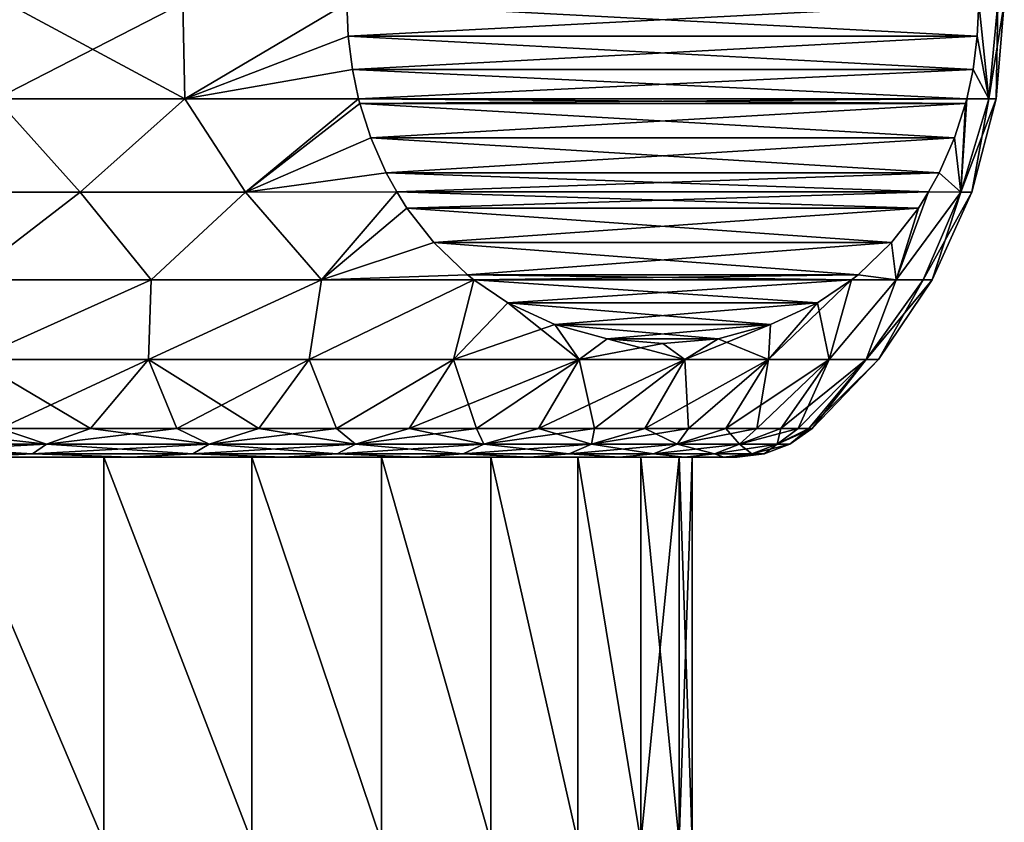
# Model space of a CAD drawing. Header units: metres. Extents: x -147 to 182, y -23 to 81.
# Tile 33 of 212: x -69.17 to -60.5, y 28.28 to 35.35. Entities that reach past the tile are written whole.
import ezdxf

# ---------------------------------------------------------------- set-up
doc = ezdxf.new("R2010")
doc.units = ezdxf.units.M
doc.layers.add('solid_ORA153_SW0001', color=7, linetype='CONTINUOUS')

msp = doc.modelspace()

# ---------------------------------------------------------------- linework, layer by layer
at = {"layer": 'solid_ORA153_SW0001'}
for points in [[(-69.380753, 34.655998, 14.2487), (-67.719887, 34.655998, 13.289802), (-69.28894, 35.5, 14.282878)], [(-69.380753, 34.655998, -14.2487), (-69.28894, 35.5, -14.282878), (-67.736198, 35.5, -13.3864)], [(-67.719887, 34.655998, -13.289802), (-69.380753, 34.655998, -14.2487), (-67.736198, 35.5, -13.3864)], [(-67.719887, 34.655998, 13.289802), (-67.736198, 35.5, 13.3864), (-69.28894, 35.5, 14.282878)], [(-67.719887, 34.655998, 13.289802), (-66.293503, 35.5, 12.321825), (-67.736198, 35.5, 13.3864)], [(-67.719887, 34.655998, -13.289802), (-67.736198, 35.5, -13.3864), (-66.293503, 35.5, -12.321825)], [(-67.719887, 34.655998, 13.289802), (-66.28125, 35.20842, 12.300608), (-66.293503, 35.5, 12.321825)], [(-66.28125, 35.20842, -12.300608), (-67.719887, 34.655998, -13.289802), (-66.293503, 35.5, -12.321825)], [(-60.725739, 35.5, 2.678175), (-66.293503, 35.5, 12.321825), (-66.28125, 35.20842, 12.300608)], [(-66.293503, 35.5, -12.321825), (-60.725739, 35.5, -2.678175), (-60.737988, 35.20842, -2.699392)], [(-66.28125, 35.20842, -12.300608), (-66.293503, 35.5, -12.321825), (-60.737988, 35.20842, -2.699392)], [(-60.737988, 35.208416, 2.699393), (-60.725739, 35.5, 2.678175), (-66.28125, 35.20842, 12.300608)], [(-60.737988, 35.20842, -2.699392), (-60.725739, 35.5, -2.678175), (-60.636726, 34.655998, -1.437261)], [(-60.737988, 35.208416, 2.699393), (-60.636726, 34.655998, 1.437261), (-60.725739, 35.5, 2.678175)], [(-60.725739, 35.5, -2.678175), (-60.556534, 35.5, -1.343836), (-60.636726, 34.655998, -1.437261)], [(-60.636726, 34.655998, 1.437261), (-60.556534, 35.5, 1.343836), (-60.725739, 35.5, 2.678175)], [(-60.5, 35.5), (-60.571747, 34.655998), (-60.636726, 34.655998, -1.437261)], [(-60.636726, 34.655998, 1.437261), (-60.571747, 34.655998), (-60.556534, 35.5, 1.343836)], [(-60.556534, 35.5, -1.343836), (-60.5, 35.5), (-60.636726, 34.655998, -1.437261)], [(-60.556534, 35.5, 1.343836), (-60.571747, 34.655998), (-60.5, 35.5)], [(-66.28125, 35.20842, -12.300608), (-66.243744, 34.91486, -12.235643), (-67.719887, 34.655998, -13.289802)], [(-67.719887, 34.655998, 13.289802), (-66.243744, 34.914856, 12.235642), (-66.28125, 35.20842, 12.300608)], [(-66.28125, 35.20842, -12.300608), (-60.737988, 35.20842, -2.699392), (-60.775494, 34.91486, -2.764357)], [(-66.28125, 35.20842, -12.300608), (-60.775494, 34.91486, -2.764357), (-66.243744, 34.91486, -12.235643)], [(-60.737988, 35.208416, 2.699393), (-66.28125, 35.20842, 12.300608), (-66.243744, 34.914856, 12.235642)], [(-60.737988, 35.208416, 2.699393), (-66.243744, 34.914856, 12.235642), (-60.775494, 34.914856, 2.764358)], [(-60.775494, 34.91486, -2.764357), (-60.737988, 35.20842, -2.699392), (-60.636726, 34.655998, -1.437261)], [(-60.737988, 35.208416, 2.699393), (-60.775494, 34.914856, 2.764358), (-60.636726, 34.655998, 1.437261)], [(-66.243744, 34.91486, -12.235643), (-66.188782, 34.656414, -12.14045), (-67.719887, 34.655998, -13.289802)], [(-67.719887, 34.655998, 13.289802), (-66.188782, 34.656414, 12.14045), (-66.243744, 34.914856, 12.235642)], [(-66.243744, 34.91486, -12.235643), (-60.775494, 34.91486, -2.764357), (-60.830452, 34.656414, -2.85955)], [(-66.243744, 34.91486, -12.235643), (-60.830452, 34.656414, -2.85955), (-66.188782, 34.656414, -12.14045)], [(-60.775494, 34.914856, 2.764358), (-66.243744, 34.914856, 12.235642), (-66.188782, 34.656414, 12.14045)], [(-60.775494, 34.914856, 2.764358), (-66.188782, 34.656414, 12.14045), (-60.830452, 34.656414, 2.85955)], [(-60.775494, 34.91486, -2.764357), (-60.636726, 34.655998, -1.437261), (-60.830452, 34.656414, -2.85955)], [(-60.775494, 34.914856, 2.764358), (-60.830452, 34.656414, 2.85955), (-60.636726, 34.655998, 1.437261)], [(-68.642609, 33.835419, -13.609401), (-70.195503, 33.835419, -14.394712), (-69.380753, 34.655998, -14.2487)], [(-70.195503, 33.835419, 14.394712), (-68.642609, 33.835419, 13.609401), (-69.380753, 34.655998, 14.2487)], [(-68.642609, 33.835419, -13.609401), (-69.380753, 34.655998, -14.2487), (-67.719887, 34.655998, -13.289802)], [(-68.642609, 33.835419, 13.609401), (-67.719887, 34.655998, 13.289802), (-69.380753, 34.655998, 14.2487)], [(-67.186058, 33.835419, -12.657207), (-68.642609, 33.835419, -13.609401), (-67.719887, 34.655998, -13.289802)], [(-68.642609, 33.835419, 13.609401), (-67.186058, 33.835419, 12.657207), (-67.719887, 34.655998, 13.289802)], [(-67.186058, 33.835419, -12.657207), (-67.719887, 34.655998, -13.289802), (-66.188782, 34.656414, -12.14045)], [(-67.186058, 33.835419, 12.657207), (-66.188782, 34.656414, 12.14045), (-67.719887, 34.655998, 13.289802)], [(-67.186058, 33.835419, -12.657207), (-66.188782, 34.656414, -12.14045), (-66.17836, 34.61652, -12.122391)], [(-67.186058, 33.835419, 12.657207), (-66.17836, 34.616516, 12.12239), (-66.188782, 34.656414, 12.14045)], [(-66.080902, 34.312962, -11.953599), (-67.186058, 33.835419, -12.657207), (-66.17836, 34.61652, -12.122391)], [(-67.186058, 33.835419, 12.657207), (-66.080902, 34.312962, 11.953598), (-66.17836, 34.616516, 12.12239)], [(-66.188782, 34.656414, -12.14045), (-60.830452, 34.656414, -2.85955), (-60.840881, 34.61652, -2.877609)], [(-66.17836, 34.61652, -12.122391), (-66.188782, 34.656414, -12.14045), (-60.840881, 34.61652, -2.877609)], [(-60.830452, 34.656414, 2.85955), (-66.188782, 34.656414, 12.14045), (-66.17836, 34.616516, 12.12239)], [(-60.840881, 34.616516, 2.87761), (-60.830452, 34.656414, 2.85955), (-66.17836, 34.616516, 12.12239)], [(-66.17836, 34.61652, -12.122391), (-60.840881, 34.61652, -2.877609), (-60.938332, 34.312962, -3.046401)], [(-66.080902, 34.312962, -11.953599), (-66.17836, 34.61652, -12.122391), (-60.938332, 34.312962, -3.046401)], [(-60.840881, 34.616516, 2.87761), (-66.17836, 34.616516, 12.12239), (-66.080902, 34.312962, 11.953598)], [(-60.938332, 34.312962, 3.046402), (-60.840881, 34.616516, 2.87761), (-66.080902, 34.312962, 11.953598)], [(-60.938332, 34.312962, -3.046401), (-60.840881, 34.61652, -2.877609), (-60.881565, 33.835419, -1.737504)], [(-60.938332, 34.312962, 3.046402), (-60.881565, 33.835419, 1.737504), (-60.840881, 34.616516, 2.87761)], [(-60.830452, 34.656414, -2.85955), (-60.636726, 34.655998, -1.437261), (-60.881565, 33.835419, -1.737504)], [(-60.840881, 34.61652, -2.877609), (-60.830452, 34.656414, -2.85955), (-60.881565, 33.835419, -1.737504)], [(-60.881565, 33.835419, 1.737504), (-60.636726, 34.655998, 1.437261), (-60.830452, 34.656414, 2.85955)], [(-60.881565, 33.835419, 1.737504), (-60.830452, 34.656414, 2.85955), (-60.840881, 34.616516, 2.87761)], [(-60.571747, 34.655998), (-60.785217, 33.835419), (-60.881565, 33.835419, -1.737504)], [(-60.881565, 33.835419, 1.737504), (-60.785217, 33.835419), (-60.636726, 34.655998, 1.437261)], [(-60.636726, 34.655998, -1.437261), (-60.571747, 34.655998), (-60.881565, 33.835419, -1.737504)], [(-60.636726, 34.655998, 1.437261), (-60.785217, 33.835419), (-60.571747, 34.655998)], [(-66.080902, 34.312962, -11.953599), (-65.945183, 34.004505, -11.718523), (-67.186058, 33.835419, -12.657207)], [(-67.186058, 33.835419, 12.657207), (-65.945183, 34.004501, 11.718521), (-66.080902, 34.312962, 11.953598)], [(-66.080902, 34.312962, -11.953599), (-60.938332, 34.312962, -3.046401), (-61.074055, 34.004505, -3.281477)], [(-66.080902, 34.312962, -11.953599), (-61.074055, 34.004505, -3.281477), (-65.945183, 34.004505, -11.718523)], [(-60.938332, 34.312962, 3.046402), (-66.080902, 34.312962, 11.953598), (-65.945183, 34.004501, 11.718521)], [(-60.938332, 34.312962, 3.046402), (-65.945183, 34.004501, 11.718521), (-61.074055, 34.004501, 3.281479)], [(-61.074055, 34.004505, -3.281477), (-60.938332, 34.312962, -3.046401), (-60.881565, 33.835419, -1.737504)], [(-60.938332, 34.312962, 3.046402), (-61.074055, 34.004501, 3.281479), (-60.881565, 33.835419, 1.737504)], [(-65.945183, 34.004505, -11.718523), (-65.852806, 33.83614, -11.558515), (-67.186058, 33.835419, -12.657207)], [(-67.186058, 33.835419, 12.657207), (-65.852806, 33.83614, 11.558514), (-65.945183, 34.004501, 11.718521)], [(-65.945183, 34.004505, -11.718523), (-61.074055, 34.004505, -3.281477), (-61.166435, 33.83614, -3.441486)], [(-65.945183, 34.004505, -11.718523), (-61.166435, 33.83614, -3.441486), (-65.852806, 33.83614, -11.558515)], [(-61.074055, 34.004501, 3.281479), (-65.945183, 34.004501, 11.718521), (-65.852806, 33.83614, 11.558514)], [(-61.074055, 34.004501, 3.281479), (-65.852806, 33.83614, 11.558514), (-61.166435, 33.83614, 3.441486)], [(-61.074055, 34.004505, -3.281477), (-60.881565, 33.835419, -1.737504), (-61.166435, 33.83614, -3.441486)], [(-61.074055, 34.004501, 3.281479), (-61.166435, 33.83614, 3.441486), (-60.881565, 33.835419, 1.737504)], [(-68.642609, 33.835419, -13.609401), (-69.645432, 33.06271, -13.752113), (-70.195503, 33.835419, -14.394712)], [(-70.195503, 33.835419, 14.394712), (-69.645432, 33.06271, 13.752113), (-68.642609, 33.835419, 13.609401)], [(-68.642609, 33.835419, -13.609401), (-68.017601, 33.06271, -12.812283), (-69.645432, 33.06271, -13.752113)], [(-68.642609, 33.835419, 13.609401), (-69.645432, 33.06271, 13.752113), (-68.017601, 33.06271, 12.812283)], [(-67.186058, 33.835419, -12.657207), (-68.017601, 33.06271, -12.812283), (-68.642609, 33.835419, -13.609401)], [(-68.642609, 33.835419, 13.609401), (-68.017601, 33.06271, 12.812283), (-67.186058, 33.835419, 12.657207)], [(-67.186058, 33.835419, -12.657207), (-66.516701, 33.06271, -11.680727), (-68.017601, 33.06271, -12.812283)], [(-67.186058, 33.835419, 12.657207), (-68.017601, 33.06271, 12.812283), (-66.516701, 33.06271, 11.680727)], [(-65.852806, 33.83614, -11.558515), (-66.516701, 33.06271, -11.680727), (-67.186058, 33.835419, -12.657207)], [(-67.186058, 33.835419, 12.657207), (-66.516701, 33.06271, 11.680727), (-65.852806, 33.83614, 11.558514)], [(-65.762993, 33.69389, -11.402957), (-66.516701, 33.06271, -11.680727), (-65.852806, 33.83614, -11.558515)], [(-65.762993, 33.69389, 11.402956), (-65.852806, 33.83614, 11.558514), (-66.516701, 33.06271, 11.680727)], [(-65.852806, 33.83614, -11.558515), (-61.166435, 33.83614, -3.441486), (-61.256245, 33.69389, -3.597043)], [(-65.762993, 33.69389, -11.402957), (-65.852806, 33.83614, -11.558515), (-61.256245, 33.69389, -3.597043)], [(-61.166435, 33.83614, 3.441486), (-65.852806, 33.83614, 11.558514), (-65.762993, 33.69389, 11.402956)], [(-61.256245, 33.69389, 3.597044), (-61.166435, 33.83614, 3.441486), (-65.762993, 33.69389, 11.402956)], [(-61.166435, 33.83614, -3.441486), (-60.881565, 33.835419, -1.737504), (-61.452915, 33.06271, -3.113027)], [(-61.256245, 33.69389, -3.597043), (-61.166435, 33.83614, -3.441486), (-61.452915, 33.06271, -3.113027)], [(-61.166435, 33.83614, 3.441486), (-61.452915, 33.06271, 3.113028), (-60.881565, 33.835419, 1.737504)], [(-61.256245, 33.69389, 3.597044), (-61.452915, 33.06271, 3.113028), (-61.166435, 33.83614, 3.441486)], [(-60.881565, 33.835419, -1.737504), (-61.214138, 33.06271, -1.564646), (-61.452915, 33.06271, -3.113027)], [(-60.881565, 33.835419, 1.737504), (-61.452915, 33.06271, 3.113028), (-61.214138, 33.06271, 1.564647)], [(-60.785217, 33.835419), (-61.13427, 33.06271), (-61.214138, 33.06271, -1.564646)], [(-60.881565, 33.835419, 1.737504), (-61.214138, 33.06271, 1.564647), (-61.13427, 33.06271)], [(-60.881565, 33.835419, -1.737504), (-60.785217, 33.835419), (-61.214138, 33.06271, -1.564646)], [(-60.881565, 33.835419, 1.737504), (-61.13427, 33.06271), (-60.785217, 33.835419)], [(-65.526337, 33.389664, -10.993055), (-66.516701, 33.06271, -11.680727), (-65.762993, 33.69389, -11.402957)], [(-65.526337, 33.389664, 10.993056), (-65.762993, 33.69389, 11.402956), (-66.516701, 33.06271, 11.680727)], [(-65.762993, 33.69389, -11.402957), (-61.256245, 33.69389, -3.597043), (-61.492901, 33.389664, -4.006944)], [(-65.526337, 33.389664, -10.993055), (-65.762993, 33.69389, -11.402957), (-61.492901, 33.389664, -4.006944)], [(-61.256245, 33.69389, 3.597044), (-65.762993, 33.69389, 11.402956), (-65.526337, 33.389664, 10.993056)], [(-61.492901, 33.389664, 4.006943), (-61.256245, 33.69389, 3.597044), (-65.526337, 33.389664, 10.993056)], [(-61.492901, 33.389664, -4.006944), (-61.256245, 33.69389, -3.597043), (-61.452915, 33.06271, -3.113027)], [(-61.492901, 33.389664, 4.006943), (-61.452915, 33.06271, 3.113028), (-61.256245, 33.69389, 3.597044)], [(-65.526337, 33.389664, -10.993055), (-65.230232, 33.106098, -10.480191), (-66.516701, 33.06271, -11.680727)], [(-65.230232, 33.106102, 10.480195), (-65.526337, 33.389664, 10.993056), (-66.516701, 33.06271, 11.680727)], [(-65.526337, 33.389664, -10.993055), (-61.492901, 33.389664, -4.006944), (-61.789005, 33.106098, -4.519807)], [(-65.526337, 33.389664, -10.993055), (-61.789005, 33.106098, -4.519807), (-65.230232, 33.106098, -10.480191)], [(-61.492901, 33.389664, 4.006943), (-65.526337, 33.389664, 10.993056), (-65.230232, 33.106102, 10.480195)], [(-61.492901, 33.389664, 4.006943), (-65.230232, 33.106102, 10.480195), (-61.789001, 33.106102, 4.519803)], [(-61.789005, 33.106098, -4.519807), (-61.492901, 33.389664, -4.006944), (-61.452915, 33.06271, -3.113027)], [(-61.492901, 33.389664, 4.006943), (-61.789001, 33.106102, 4.519803), (-61.452915, 33.06271, 3.113028)], [(-69.645432, 33.06271, -13.752113), (-68.017601, 33.06271, -12.812283), (-69.579742, 32.360085, -13.185446)], [(-69.579742, 32.360085, 13.185446), (-68.017601, 33.06271, 12.812283), (-69.645432, 33.06271, 13.752113)], [(-68.017601, 33.06271, -12.812283), (-68.040871, 32.360085, -12.255164), (-69.579742, 32.360085, -13.185446)], [(-69.579742, 32.360085, 13.185446), (-68.040871, 32.360085, 12.255164), (-68.017601, 33.06271, 12.812283)], [(-66.516701, 33.06271, -11.680727), (-66.625351, 32.360085, -11.146175), (-68.040871, 32.360085, -12.255164)], [(-68.017601, 33.06271, -12.812283), (-66.516701, 33.06271, -11.680727), (-68.040871, 32.360085, -12.255164)], [(-68.040871, 32.360085, 12.255164), (-66.516701, 33.06271, 11.680727), (-68.017601, 33.06271, 12.812283)], [(-68.040871, 32.360085, 12.255164), (-66.625351, 32.360085, 11.146175), (-66.516701, 33.06271, 11.680727)], [(-66.516701, 33.06271, -11.680727), (-65.172607, 33.060196, -10.380382), (-66.625351, 32.360085, -11.146175)], [(-66.625351, 32.360085, 11.146175), (-65.172607, 33.060196, 10.380382), (-66.516701, 33.06271, 11.680727)], [(-65.172607, 33.060196, -10.380382), (-65.353828, 32.360085, -9.87465), (-66.625351, 32.360085, -11.146175)], [(-66.625351, 32.360085, 11.146175), (-65.353828, 32.360085, 9.87465), (-65.172607, 33.060196, 10.380382)], [(-65.230232, 33.106102, 10.480195), (-66.516701, 33.06271, 11.680727), (-65.172607, 33.060196, 10.380382)], [(-65.230232, 33.106098, -10.480191), (-65.172607, 33.060196, -10.380382), (-66.516701, 33.06271, -11.680727)], [(-65.172607, 33.060196, -10.380382), (-64.873512, 32.859657, -9.862331), (-65.353828, 32.360085, -9.87465)], [(-65.353828, 32.360085, 9.87465), (-64.873512, 32.859661, 9.862336), (-65.172607, 33.060196, 10.380382)], [(-61.789001, 33.106102, 4.519803), (-65.230232, 33.106102, 10.480195), (-65.172607, 33.060196, 10.380382)], [(-65.230232, 33.106098, -10.480191), (-61.84663, 33.060196, -4.619618), (-65.172607, 33.060196, -10.380382)], [(-65.230232, 33.106098, -10.480191), (-61.789005, 33.106098, -4.519807), (-61.84663, 33.060196, -4.619618)], [(-61.789001, 33.106102, 4.519803), (-65.172607, 33.060196, 10.380382), (-61.84663, 33.060196, 4.619618)], [(-65.172607, 33.060196, -10.380382), (-61.84663, 33.060196, -4.619618), (-62.145725, 32.859661, -5.137665)], [(-65.172607, 33.060196, -10.380382), (-62.145725, 32.859661, -5.137665), (-64.873512, 32.859657, -9.862331)], [(-61.84663, 33.060196, 4.619618), (-65.172607, 33.060196, 10.380382), (-64.873512, 32.859661, 9.862336)], [(-61.84663, 33.060196, 4.619618), (-64.873512, 32.859661, 9.862336), (-62.145721, 32.859661, 5.137659)], [(-61.84663, 33.060196, -4.619618), (-62.041573, 32.360085, -3.563682), (-62.576546, 32.360085, -5.280469)], [(-62.145725, 32.859661, -5.137665), (-61.84663, 33.060196, -4.619618), (-62.576546, 32.360085, -5.280469)], [(-62.041573, 32.360085, 3.563682), (-61.84663, 33.060196, 4.619618), (-62.145721, 32.859661, 5.137659)], [(-61.452915, 33.06271, -3.113027), (-61.717438, 32.360085, -1.794928), (-62.041573, 32.360085, -3.563682)], [(-61.84663, 33.060196, -4.619618), (-61.452915, 33.06271, -3.113027), (-62.041573, 32.360085, -3.563682)], [(-62.041573, 32.360085, 3.563682), (-61.452915, 33.06271, 3.113028), (-61.84663, 33.060196, 4.619618)], [(-62.041573, 32.360085, 3.563682), (-61.717438, 32.360085, 1.794928), (-61.452915, 33.06271, 3.113028)], [(-61.789001, 33.106102, 4.519803), (-61.84663, 33.060196, 4.619618), (-61.452915, 33.06271, 3.113028)], [(-61.789005, 33.106098, -4.519807), (-61.452915, 33.06271, -3.113027), (-61.84663, 33.060196, -4.619618)], [(-61.13427, 33.06271), (-61.608864, 32.360085), (-61.717438, 32.360085, -1.794928)], [(-61.214138, 33.06271, -1.564646), (-61.13427, 33.06271), (-61.717438, 32.360085, -1.794928)], [(-61.452915, 33.06271, -3.113027), (-61.214138, 33.06271, -1.564646), (-61.717438, 32.360085, -1.794928)], [(-61.717438, 32.360085, 1.794928), (-61.608864, 32.360085), (-61.214138, 33.06271, 1.564647)], [(-61.717438, 32.360085, 1.794928), (-61.214138, 33.06271, 1.564647), (-61.452915, 33.06271, 3.113028)], [(-61.214138, 33.06271, 1.564647), (-61.608864, 32.360085), (-61.13427, 33.06271)], [(-65.353828, 32.360085, 9.87465), (-64.244835, 32.360085, 8.459129), (-64.873512, 32.859661, 9.862336)], [(-64.873512, 32.859657, -9.862331), (-64.45887, 32.666565, -9.144153), (-65.353828, 32.360085, -9.87465)], [(-64.873512, 32.859657, -9.862331), (-62.145725, 32.859661, -5.137665), (-62.560364, 32.666569, -5.855839)], [(-62.145721, 32.859661, 5.137659), (-64.873512, 32.859661, 9.862336), (-64.458878, 32.666569, 9.144157)], [(-64.244835, 32.360085, 8.459129), (-64.458878, 32.666569, 9.144157), (-64.873512, 32.859661, 9.862336)], [(-64.873512, 32.859657, -9.862331), (-62.560364, 32.666569, -5.855839), (-64.45887, 32.666565, -9.144153)], [(-62.145721, 32.859661, 5.137659), (-64.458878, 32.666569, 9.144157), (-62.56036, 32.666569, 5.855833)], [(-62.560364, 32.666569, -5.855839), (-62.145725, 32.859661, -5.137665), (-62.576546, 32.360085, -5.280469)], [(-62.576546, 32.360085, 5.280469), (-62.145721, 32.859661, 5.137659), (-62.56036, 32.666569, 5.855833)], [(-62.576546, 32.360085, 5.280469), (-62.041573, 32.360085, 3.563682), (-62.145721, 32.859661, 5.137659)], [(-64.45887, 32.666565, -9.144153), (-64.244835, 32.360085, -8.459129), (-65.353828, 32.360085, -9.87465)], [(-62.56036, 32.666569, 5.855833), (-64.458878, 32.666569, 9.144157), (-63.997498, 32.542744, 8.345028)], [(-64.244835, 32.360085, 8.459129), (-63.997498, 32.542744, 8.345028), (-64.458878, 32.666569, 9.144157)], [(-64.45887, 32.666565, -9.144153), (-62.560364, 32.666569, -5.855839), (-63.021736, 32.542744, -6.654963)], [(-64.45887, 32.666565, -9.144153), (-63.997494, 32.542744, -8.345025), (-64.244835, 32.360085, -8.459129)], [(-64.45887, 32.666565, -9.144153), (-63.021736, 32.542744, -6.654963), (-63.997494, 32.542744, -8.345025)], [(-62.56036, 32.666569, 5.855833), (-63.997498, 32.542744, 8.345028), (-63.021736, 32.542744, 6.654959)], [(-62.560364, 32.666569, -5.855839), (-62.576546, 32.360085, -5.280469), (-63.314552, 32.360085, -6.920256)], [(-63.021736, 32.542744, -6.654963), (-62.560364, 32.666569, -5.855839), (-63.314552, 32.360085, -6.920256)], [(-62.576546, 32.360085, 5.280469), (-62.56036, 32.666569, 5.855833), (-63.021736, 32.542744, 6.654959)], [(-63.997494, 32.542744, -8.345025), (-63.509617, 32.5, -7.499995), (-64.244835, 32.360085, -8.459129)], [(-64.244835, 32.360085, 8.459129), (-63.314552, 32.360085, 6.920256), (-63.997498, 32.542744, 8.345028)], [(-63.021736, 32.542744, 6.654959), (-63.997498, 32.542744, 8.345028), (-63.509617, 32.5, 7.499994)], [(-63.314552, 32.360085, 6.920256), (-63.509617, 32.5, 7.499994), (-63.997498, 32.542744, 8.345028)], [(-63.997494, 32.542744, -8.345025), (-63.021736, 32.542744, -6.654963), (-63.509617, 32.5, -7.499995)], [(-63.509617, 32.5, -7.499995), (-63.021736, 32.542744, -6.654963), (-63.314552, 32.360085, -6.920256)], [(-63.314552, 32.360085, 6.920256), (-63.021736, 32.542744, 6.654959), (-63.509617, 32.5, 7.499994)], [(-63.314552, 32.360085, 6.920256), (-62.576546, 32.360085, 5.280469), (-63.021736, 32.542744, 6.654959)], [(-63.509617, 32.5, -7.499995), (-63.314552, 32.360085, -6.920256), (-64.244835, 32.360085, -8.459129)], [(-68.040871, 32.360085, -12.255164), (-69.346405, 31.75, -12.390389), (-69.579742, 32.360085, -13.185446)], [(-69.579742, 32.360085, 13.185446), (-69.346405, 31.75, 12.390389), (-68.551353, 31.75, 11.895993)], [(-69.579742, 32.360085, 13.185446), (-68.551353, 31.75, 11.895993), (-68.040871, 32.360085, 12.255164)], [(-68.040871, 32.360085, -12.255164), (-68.551353, 31.75, -11.895993), (-69.346405, 31.75, -12.390389)], [(-68.040871, 32.360085, -12.255164), (-67.790337, 31.75, -11.350657), (-68.551353, 31.75, -11.895993)], [(-68.040871, 32.360085, 12.255164), (-68.551353, 31.75, 11.895993), (-67.790337, 31.75, 11.350657)], [(-66.625351, 32.360085, -11.146175), (-67.790337, 31.75, -11.350657), (-68.040871, 32.360085, -12.255164)], [(-68.040871, 32.360085, 12.255164), (-67.790337, 31.75, 11.350657), (-67.066612, 31.75, 10.756714)], [(-68.040871, 32.360085, 12.255164), (-67.066612, 31.75, 10.756714), (-66.625351, 32.360085, 11.146175)], [(-66.625351, 32.360085, -11.146175), (-67.066612, 31.75, -10.756714), (-67.790337, 31.75, -11.350657)], [(-66.625351, 32.360085, -11.146175), (-66.383293, 31.75, -10.116711), (-67.066612, 31.75, -10.756714)], [(-66.625351, 32.360085, 11.146175), (-67.066612, 31.75, 10.756714), (-66.383293, 31.75, 10.116711)], [(-65.353828, 32.360085, -9.87465), (-66.383293, 31.75, -10.116711), (-66.625351, 32.360085, -11.146175)], [(-66.625351, 32.360085, 11.146175), (-66.383293, 31.75, 10.116711), (-65.353828, 32.360085, 9.87465)], [(-65.353828, 32.360085, -9.87465), (-65.743286, 31.75, -9.433385), (-66.383293, 31.75, -10.116711)], [(-65.353828, 32.360085, 9.87465), (-66.383293, 31.75, 10.116711), (-65.743286, 31.75, 9.433385)], [(-64.244835, 32.360085, -8.459129), (-65.149345, 31.75, -8.709665), (-65.743286, 31.75, -9.433385)], [(-64.244835, 32.360085, -8.459129), (-65.743286, 31.75, -9.433385), (-65.353828, 32.360085, -9.87465)], [(-65.353828, 32.360085, 9.87465), (-65.743286, 31.75, 9.433385), (-65.149345, 31.75, 8.709665)], [(-65.353828, 32.360085, 9.87465), (-65.149345, 31.75, 8.709665), (-64.244835, 32.360085, 8.459129)], [(-64.244835, 32.360085, -8.459129), (-64.604004, 31.75, -7.948648), (-65.149345, 31.75, -8.709665)], [(-64.244835, 32.360085, 8.459129), (-65.149345, 31.75, 8.709665), (-64.604004, 31.75, 7.948648)], [(-63.314552, 32.360085, -6.920256), (-64.109612, 31.75, -7.153594), (-64.604004, 31.75, -7.948648)], [(-63.314552, 32.360085, -6.920256), (-64.604004, 31.75, -7.948648), (-64.244835, 32.360085, -8.459129)], [(-64.244835, 32.360085, 8.459129), (-64.604004, 31.75, 7.948648), (-64.109612, 31.75, 7.153594)], [(-64.244835, 32.360085, 8.459129), (-64.109612, 31.75, 7.153594), (-63.314552, 32.360085, 6.920256)], [(-63.314552, 32.360085, -6.920256), (-63.668274, 31.75, -6.327908), (-64.109612, 31.75, -7.153594)], [(-63.314552, 32.360085, 6.920256), (-64.109612, 31.75, 7.153594), (-63.668274, 31.75, 6.327908)], [(-62.576546, 32.360085, -5.280469), (-63.281879, 31.75, -5.475124), (-63.668274, 31.75, -6.327908)], [(-62.576546, 32.360085, -5.280469), (-63.668274, 31.75, -6.327908), (-63.314552, 32.360085, -6.920256)], [(-63.314552, 32.360085, 6.920256), (-63.668274, 31.75, 6.327908), (-63.281879, 31.75, 5.475124)], [(-63.314552, 32.360085, 6.920256), (-63.281879, 31.75, 5.475124), (-62.576546, 32.360085, 5.280469)], [(-62.576546, 32.360085, -5.280469), (-62.952091, 31.75, -4.598895), (-63.281879, 31.75, -5.475124)], [(-62.576546, 32.360085, 5.280469), (-63.281879, 31.75, 5.475124), (-62.952091, 31.75, 4.598895)], [(-62.041573, 32.360085, -3.563682), (-62.680317, 31.75, -3.702973), (-62.952091, 31.75, -4.598895)], [(-62.041573, 32.360085, -3.563682), (-62.952091, 31.75, -4.598895), (-62.576546, 32.360085, -5.280469)], [(-62.576546, 32.360085, 5.280469), (-62.952091, 31.75, 4.598895), (-62.680317, 31.75, 3.702973)], [(-62.041573, 32.360085, -3.563682), (-62.46772, 31.75, -2.791194), (-62.680317, 31.75, -3.702973)], [(-62.041573, 32.360085, 3.563682), (-62.680317, 31.75, 3.702973), (-62.46772, 31.75, 2.791194)], [(-62.576546, 32.360085, 5.280469), (-62.680317, 31.75, 3.702973), (-62.041573, 32.360085, 3.563682)], [(-61.717438, 32.360085, -1.794928), (-62.315212, 31.75, -1.867463), (-62.46772, 31.75, -2.791194)], [(-61.717438, 32.360085, -1.794928), (-62.46772, 31.75, -2.791194), (-62.041573, 32.360085, -3.563682)], [(-62.041573, 32.360085, 3.563682), (-62.46772, 31.75, 2.791194), (-62.315212, 31.75, 1.867463)], [(-61.717438, 32.360085, -1.794928), (-62.223442, 31.75, -0.935735), (-62.315212, 31.75, -1.867463)], [(-61.717438, 32.360085, 1.794928), (-62.315212, 31.75, 1.867463), (-62.223442, 31.75, 0.935735)], [(-62.041573, 32.360085, 3.563682), (-62.315212, 31.75, 1.867463), (-61.717438, 32.360085, 1.794928)], [(-61.608864, 32.360085), (-62.19281, 31.75), (-62.223442, 31.75, -0.935735)], [(-61.717438, 32.360085, 1.794928), (-62.223442, 31.75, 0.935735), (-62.19281, 31.75)], [(-61.608864, 32.360085), (-62.223442, 31.75, -0.935735), (-61.717438, 32.360085, -1.794928)], [(-61.717438, 32.360085, 1.794928), (-62.19281, 31.75), (-61.608864, 32.360085)], [(-69.346405, 31.75, -12.390389), (-68.939941, 31.613848, -11.912746), (-70.492615, 31.613848, -12.766337)], [(-70.172089, 31.75, 12.831728), (-70.492615, 31.613848, 12.766337), (-68.939941, 31.613848, 11.912746)], [(-69.346405, 31.75, 12.390389), (-70.172089, 31.75, 12.831728), (-68.939941, 31.613848, 11.912746)], [(-69.346405, 31.75, -12.390389), (-68.551353, 31.75, -11.895993), (-68.939941, 31.613848, -11.912746)], [(-68.551353, 31.75, 11.895993), (-69.346405, 31.75, 12.390389), (-68.939941, 31.613848, 11.912746)], [(-67.790337, 31.75, -11.350657), (-67.506493, 31.613848, -10.871284), (-68.939941, 31.613848, -11.912746)], [(-68.551353, 31.75, -11.895993), (-67.790337, 31.75, -11.350657), (-68.939941, 31.613848, -11.912746)], [(-68.551353, 31.75, 11.895993), (-68.939941, 31.613848, 11.912746), (-67.506493, 31.613848, 10.871284)], [(-67.790337, 31.75, 11.350657), (-68.551353, 31.75, 11.895993), (-67.506493, 31.613848, 10.871284)], [(-67.790337, 31.75, -11.350657), (-67.066612, 31.75, -10.756714), (-67.506493, 31.613848, -10.871284)], [(-67.066612, 31.75, 10.756714), (-67.790337, 31.75, 11.350657), (-67.506493, 31.613848, 10.871284)], [(-66.383293, 31.75, -10.116711), (-66.214874, 31.613848, -9.658376), (-67.506493, 31.613848, -10.871284)], [(-67.066612, 31.75, -10.756714), (-66.383293, 31.75, -10.116711), (-67.506493, 31.613848, -10.871284)], [(-67.066612, 31.75, 10.756714), (-67.506493, 31.613848, 10.871284), (-66.214874, 31.613848, 9.658376)], [(-66.383293, 31.75, 10.116711), (-67.066612, 31.75, 10.756714), (-66.214874, 31.613848, 9.658376)], [(-66.383293, 31.75, -10.116711), (-65.743286, 31.75, -9.433385), (-66.214874, 31.613848, -9.658376)], [(-65.743286, 31.75, 9.433385), (-66.383293, 31.75, 10.116711), (-66.214874, 31.613848, 9.658376)], [(-65.149345, 31.75, -8.709665), (-65.085457, 31.613848, -8.293148), (-66.214874, 31.613848, -9.658376)], [(-65.743286, 31.75, -9.433385), (-65.149345, 31.75, -8.709665), (-66.214874, 31.613848, -9.658376)], [(-65.743286, 31.75, 9.433385), (-66.214874, 31.613848, 9.658376), (-65.085457, 31.613848, 8.293148)], [(-65.149345, 31.75, 8.709665), (-65.743286, 31.75, 9.433385), (-65.085457, 31.613848, 8.293148)], [(-65.149345, 31.75, -8.709665), (-64.604004, 31.75, -7.948648), (-65.085457, 31.613848, -8.293148)], [(-64.604004, 31.75, 7.948648), (-65.149345, 31.75, 8.709665), (-65.085457, 31.613848, 8.293148)], [(-64.109612, 31.75, -7.153594), (-64.136063, 31.613848, -6.797133), (-65.085457, 31.613848, -8.293148)], [(-64.604004, 31.75, -7.948648), (-64.109612, 31.75, -7.153594), (-65.085457, 31.613848, -8.293148)], [(-64.604004, 31.75, 7.948648), (-65.085457, 31.613848, 8.293148), (-64.136063, 31.613848, 6.797133)], [(-64.109612, 31.75, 7.153594), (-64.604004, 31.75, 7.948648), (-64.136063, 31.613848, 6.797133)], [(-63.281879, 31.75, -5.475124), (-63.381649, 31.613848, -5.193923), (-64.136063, 31.613848, -6.797133)], [(-63.668274, 31.75, -6.327908), (-63.281879, 31.75, -5.475124), (-64.136063, 31.613848, -6.797133)], [(-64.109612, 31.75, -7.153594), (-63.668274, 31.75, -6.327908), (-64.136063, 31.613848, -6.797133)], [(-63.668274, 31.75, 6.327908), (-64.136063, 31.613848, 6.797133), (-63.381649, 31.613848, 5.193923)], [(-63.668274, 31.75, 6.327908), (-64.109612, 31.75, 7.153594), (-64.136063, 31.613848, 6.797133)], [(-63.281879, 31.75, 5.475124), (-63.668274, 31.75, 6.327908), (-63.381649, 31.613848, 5.193923)], [(-62.680317, 31.75, -3.702973), (-62.834118, 31.613848, -3.508802), (-63.381649, 31.613848, -5.193923)], [(-62.952091, 31.75, -4.598895), (-62.680317, 31.75, -3.702973), (-63.381649, 31.613848, -5.193923)], [(-63.281879, 31.75, -5.475124), (-62.952091, 31.75, -4.598895), (-63.381649, 31.613848, -5.193923)], [(-62.952091, 31.75, 4.598895), (-63.381649, 31.613848, 5.193923), (-62.834118, 31.613848, 3.508802)], [(-62.952091, 31.75, 4.598895), (-63.281879, 31.75, 5.475124), (-63.381649, 31.613848, 5.193923)], [(-62.680317, 31.75, 3.702973), (-62.952091, 31.75, 4.598895), (-62.834118, 31.613848, 3.508802)], [(-62.315212, 31.75, -1.867463), (-62.50211, 31.613848, -1.768345), (-62.834118, 31.613848, -3.508802)], [(-62.46772, 31.75, -2.791194), (-62.315212, 31.75, -1.867463), (-62.834118, 31.613848, -3.508802)], [(-62.680317, 31.75, -3.702973), (-62.46772, 31.75, -2.791194), (-62.834118, 31.613848, -3.508802)], [(-62.46772, 31.75, 2.791194), (-62.834118, 31.613848, 3.508802), (-62.50211, 31.613848, 1.768345)], [(-62.46772, 31.75, 2.791194), (-62.680317, 31.75, 3.702973), (-62.834118, 31.613848, 3.508802)], [(-62.19281, 31.75), (-62.390854, 31.613848), (-62.50211, 31.613848, -1.768345)], [(-62.223442, 31.75, 0.935735), (-62.50211, 31.613848, 1.768345), (-62.390854, 31.613848)], [(-62.223442, 31.75, -0.935735), (-62.19281, 31.75), (-62.50211, 31.613848, -1.768345)], [(-62.315212, 31.75, -1.867463), (-62.223442, 31.75, -0.935735), (-62.50211, 31.613848, -1.768345)], [(-62.315212, 31.75, 1.867463), (-62.46772, 31.75, 2.791194), (-62.50211, 31.613848, 1.768345)], [(-62.223442, 31.75, 0.935735), (-62.315212, 31.75, 1.867463), (-62.50211, 31.613848, 1.768345)], [(-62.223442, 31.75, 0.935735), (-62.390854, 31.613848), (-62.19281, 31.75)], [(-68.939941, 31.613848, -11.912746), (-69.060524, 31.528822, -11.722737), (-70.588432, 31.528822, -12.562714)], [(-70.492615, 31.613848, -12.766337), (-68.939941, 31.613848, -11.912746), (-70.588432, 31.528822, -12.562714)], [(-70.492615, 31.613848, 12.766337), (-70.588432, 31.528822, 12.562714), (-69.060524, 31.528822, 11.722737)], [(-68.939941, 31.613848, 11.912746), (-70.492615, 31.613848, 12.766337), (-69.060524, 31.528822, 11.722737)], [(-67.506493, 31.613848, -10.871284), (-67.64994, 31.528822, -10.697886), (-69.060524, 31.528822, -11.722737)], [(-68.939941, 31.613848, -11.912746), (-67.506493, 31.613848, -10.871284), (-69.060524, 31.528822, -11.722737)], [(-68.939941, 31.613848, 11.912746), (-69.060524, 31.528822, 11.722737), (-67.64994, 31.528822, 10.697886)], [(-67.506493, 31.613848, 10.871284), (-68.939941, 31.613848, 11.912746), (-67.64994, 31.528822, 10.697886)], [(-66.214874, 31.613848, -9.658376), (-66.378922, 31.528822, -9.504324), (-67.64994, 31.528822, -10.697886)], [(-67.506493, 31.613848, -10.871284), (-66.214874, 31.613848, -9.658376), (-67.64994, 31.528822, -10.697886)], [(-67.506493, 31.613848, 10.871284), (-67.64994, 31.528822, 10.697886), (-66.378922, 31.528822, 9.504324)], [(-66.214874, 31.613848, 9.658376), (-67.506493, 31.613848, 10.871284), (-66.378922, 31.528822, 9.504324)], [(-65.085457, 31.613848, -8.293148), (-65.267525, 31.528822, -8.160872), (-66.378922, 31.528822, -9.504324)], [(-66.214874, 31.613848, -9.658376), (-65.085457, 31.613848, -8.293148), (-66.378922, 31.528822, -9.504324)], [(-66.214874, 31.613848, 9.658376), (-66.378922, 31.528822, 9.504324), (-65.267525, 31.528822, 8.160872)], [(-65.085457, 31.613848, 8.293148), (-66.214874, 31.613848, 9.658376), (-65.267525, 31.528822, 8.160872)], [(-64.136063, 31.613848, -6.797133), (-64.333267, 31.528822, -6.688719), (-65.267525, 31.528822, -8.160872)], [(-65.085457, 31.613848, -8.293148), (-64.136063, 31.613848, -6.797133), (-65.267525, 31.528822, -8.160872)], [(-65.085457, 31.613848, 8.293148), (-65.267525, 31.528822, 8.160872), (-64.333267, 31.528822, 6.688719)], [(-64.136063, 31.613848, 6.797133), (-65.085457, 31.613848, 8.293148), (-64.333267, 31.528822, 6.688719)], [(-63.381649, 31.613848, -5.193923), (-63.590885, 31.528822, -5.11108), (-64.333267, 31.528822, -6.688719)], [(-64.136063, 31.613848, -6.797133), (-63.381649, 31.613848, -5.193923), (-64.333267, 31.528822, -6.688719)], [(-64.136063, 31.613848, 6.797133), (-64.333267, 31.528822, 6.688719), (-63.590885, 31.528822, 5.11108)], [(-63.381649, 31.613848, 5.193923), (-64.136063, 31.613848, 6.797133), (-63.590885, 31.528822, 5.11108)], [(-62.834118, 31.613848, -3.508802), (-63.05209, 31.528822, -3.452837), (-63.590885, 31.528822, -5.11108)], [(-63.381649, 31.613848, -5.193923), (-62.834118, 31.613848, -3.508802), (-63.590885, 31.528822, -5.11108)], [(-63.381649, 31.613848, 5.193923), (-63.590885, 31.528822, 5.11108), (-63.05209, 31.528822, 3.452837)], [(-62.834118, 31.613848, 3.508802), (-63.381649, 31.613848, 5.193923), (-63.05209, 31.528822, 3.452837)], [(-62.50211, 31.613848, -1.768345), (-62.725376, 31.528822, -1.74014), (-63.05209, 31.528822, -3.452837)], [(-62.834118, 31.613848, -3.508802), (-62.50211, 31.613848, -1.768345), (-63.05209, 31.528822, -3.452837)], [(-62.834118, 31.613848, 3.508802), (-63.05209, 31.528822, 3.452837), (-62.725376, 31.528822, 1.74014)], [(-62.50211, 31.613848, 1.768345), (-62.834118, 31.613848, 3.508802), (-62.725376, 31.528822, 1.74014)], [(-62.390854, 31.613848), (-62.615894, 31.528822), (-62.725376, 31.528822, -1.74014)], [(-62.50211, 31.613848, 1.768345), (-62.725376, 31.528822, 1.74014), (-62.615894, 31.528822)], [(-62.50211, 31.613848, -1.768345), (-62.390854, 31.613848), (-62.725376, 31.528822, -1.74014)], [(-62.50211, 31.613848, 1.768345), (-62.615894, 31.528822), (-62.390854, 31.613848)], [(-69.060524, 31.528822, 11.722737), (-70.588432, 31.528822, 12.562714), (-69.675774, 31.5, 11.816789)], [(-70.588432, 31.528822, -12.562714), (-69.060524, 31.528822, -11.722737), (-69.675774, 31.5, -11.816789)], [(-68.433975, 28.108868, -10.51198), (-69.875092, 28.108868, -11.474889), (-69.875, 31.5, -11.474836)], [(-69.875092, 28.108868, 11.474889), (-68.433975, 28.108868, 10.51198), (-69.875, 31.5, 11.474836)], [(-69.875, 31.5, 11.474836), (-68.191437, 31.5, 10.824704), (-69.675774, 31.5, 11.816789)], [(-69.875, 31.5, 11.474836), (-68.433899, 31.5, 10.511921), (-68.191437, 31.5, 10.824704)], [(-69.875, 31.5, -11.474836), (-69.675774, 31.5, -11.816789), (-68.191437, 31.5, -10.824704)], [(-68.433899, 31.5, -10.511921), (-69.875, 31.5, -11.474836), (-68.191437, 31.5, -10.824704)], [(-68.433975, 28.108868, -10.51198), (-69.875, 31.5, -11.474836), (-68.433899, 31.5, -10.511921)], [(-68.433975, 28.108868, 10.51198), (-68.433899, 31.5, 10.511921), (-69.875, 31.5, 11.474836)], [(-69.060524, 31.528822, 11.722737), (-69.675774, 31.5, 11.816789), (-68.191437, 31.5, 10.824704)], [(-69.060524, 31.528822, -11.722737), (-68.191437, 31.5, -10.824704), (-69.675774, 31.5, -11.816789)], [(-67.64994, 31.528822, 10.697886), (-69.060524, 31.528822, 11.722737), (-68.191437, 31.5, 10.824704)], [(-69.060524, 31.528822, -11.722737), (-67.64994, 31.528822, -10.697886), (-68.191437, 31.5, -10.824704)], [(-67.13092, 28.108868, -9.369249), (-68.433975, 28.108868, -10.51198), (-68.433899, 31.5, -10.511921)], [(-68.433975, 28.108868, 10.51198), (-67.13092, 28.108868, 9.369249), (-68.433899, 31.5, 10.511921)], [(-68.433899, 31.5, 10.511921), (-66.849365, 31.5, 9.64737), (-68.191437, 31.5, 10.824704)], [(-68.433899, 31.5, 10.511921), (-67.130852, 31.5, 9.369183), (-66.849365, 31.5, 9.64737)], [(-68.433899, 31.5, -10.511921), (-68.191437, 31.5, -10.824704), (-66.849365, 31.5, -9.64737)], [(-67.130852, 31.5, -9.369183), (-68.433899, 31.5, -10.511921), (-66.849365, 31.5, -9.64737)], [(-67.13092, 28.108868, -9.369249), (-68.433899, 31.5, -10.511921), (-67.130852, 31.5, -9.369183)], [(-67.13092, 28.108868, 9.369249), (-67.130852, 31.5, 9.369183), (-68.433899, 31.5, 10.511921)], [(-67.64994, 31.528822, 10.697886), (-68.191437, 31.5, 10.824704), (-66.849365, 31.5, 9.64737)], [(-67.64994, 31.528822, -10.697886), (-66.849365, 31.5, -9.64737), (-68.191437, 31.5, -10.824704)], [(-66.378922, 31.528822, 9.504324), (-67.64994, 31.528822, 10.697886), (-66.849365, 31.5, 9.64737)], [(-67.64994, 31.528822, -10.697886), (-66.378922, 31.528822, -9.504324), (-66.849365, 31.5, -9.64737)], [(-65.988144, 28.108868, -8.066184), (-67.13092, 28.108868, -9.369249), (-67.130852, 31.5, -9.369183)], [(-67.13092, 28.108868, 9.369249), (-65.988144, 28.108868, 8.066184), (-67.130852, 31.5, 9.369183)], [(-67.130852, 31.5, 9.369183), (-65.672417, 31.5, 8.304816), (-66.849365, 31.5, 9.64737)], [(-67.130852, 31.5, 9.369183), (-65.988052, 31.5, 8.066071), (-65.672417, 31.5, 8.304816)], [(-67.130852, 31.5, -9.369183), (-66.849365, 31.5, -9.64737), (-65.672417, 31.5, -8.304816)], [(-65.988052, 31.5, -8.066071), (-67.130852, 31.5, -9.369183), (-65.672417, 31.5, -8.304816)], [(-65.988144, 28.108868, -8.066184), (-67.130852, 31.5, -9.369183), (-65.988052, 31.5, -8.066071)], [(-65.988144, 28.108868, 8.066184), (-65.988052, 31.5, 8.066071), (-67.130852, 31.5, 9.369183)], [(-66.378922, 31.528822, 9.504324), (-66.849365, 31.5, 9.64737), (-65.672417, 31.5, 8.304816)], [(-66.378922, 31.528822, -9.504324), (-65.672417, 31.5, -8.304816), (-66.849365, 31.5, -9.64737)], [(-65.267525, 31.528822, 8.160872), (-66.378922, 31.528822, 9.504324), (-65.672417, 31.5, 8.304816)], [(-66.378922, 31.528822, -9.504324), (-65.267525, 31.528822, -8.160872), (-65.672417, 31.5, -8.304816)], [(-65.025192, 28.108868, -6.625048), (-65.988144, 28.108868, -8.066184), (-65.988052, 31.5, -8.066071)], [(-65.988144, 28.108868, 8.066184), (-65.025192, 28.108868, 6.625048), (-65.988052, 31.5, 8.066071)], [(-65.988052, 31.5, 8.066071), (-64.680893, 31.5, 6.820203), (-65.672417, 31.5, 8.304816)], [(-65.988052, 31.5, 8.066071), (-65.025162, 31.5, 6.624999), (-64.680893, 31.5, 6.820203)], [(-65.988052, 31.5, -8.066071), (-65.672417, 31.5, -8.304816), (-64.680893, 31.5, -6.820203)], [(-65.025162, 31.5, -6.624999), (-65.988052, 31.5, -8.066071), (-64.680893, 31.5, -6.820203)], [(-65.025192, 28.108868, -6.625048), (-65.988052, 31.5, -8.066071), (-65.025162, 31.5, -6.624999)], [(-65.025192, 28.108868, 6.625048), (-65.025162, 31.5, 6.624999), (-65.988052, 31.5, 8.066071)], [(-65.267525, 31.528822, 8.160872), (-65.672417, 31.5, 8.304816), (-64.680893, 31.5, 6.820203)], [(-65.267525, 31.528822, -8.160872), (-64.680893, 31.5, -6.820203), (-65.672417, 31.5, -8.304816)], [(-64.333267, 31.528822, 6.688719), (-65.267525, 31.528822, 8.160872), (-64.680893, 31.5, 6.820203)], [(-65.267525, 31.528822, -8.160872), (-64.333267, 31.528822, -6.688719), (-64.680893, 31.5, -6.820203)], [(-64.258629, 28.108868, -5.070642), (-65.025192, 28.108868, -6.625048), (-65.025162, 31.5, -6.624999)], [(-65.025192, 28.108868, 6.625048), (-64.258629, 28.108868, 5.070642), (-65.025162, 31.5, 6.624999)], [(-65.025162, 31.5, 6.624999), (-63.891602, 31.5, 5.2187), (-64.680893, 31.5, 6.820203)], [(-65.025162, 31.5, 6.624999), (-64.258606, 31.5, 5.070576), (-63.891602, 31.5, 5.2187)], [(-65.025162, 31.5, -6.624999), (-64.680893, 31.5, -6.820203), (-63.891602, 31.5, -5.2187)], [(-64.258606, 31.5, -5.070576), (-65.025162, 31.5, -6.624999), (-63.891602, 31.5, -5.2187)], [(-64.258629, 28.108868, -5.070642), (-65.025162, 31.5, -6.624999), (-64.258606, 31.5, -5.070576)], [(-64.258629, 28.108868, 5.070642), (-64.258606, 31.5, 5.070576), (-65.025162, 31.5, 6.624999)], [(-64.333267, 31.528822, 6.688719), (-64.680893, 31.5, 6.820203), (-63.891602, 31.5, 5.2187)], [(-64.333267, 31.528822, -6.688719), (-63.891602, 31.5, -5.2187), (-64.680893, 31.5, -6.820203)], [(-63.590885, 31.528822, 5.11108), (-64.333267, 31.528822, 6.688719), (-63.891602, 31.5, 5.2187)], [(-64.333267, 31.528822, -6.688719), (-63.590885, 31.528822, -5.11108), (-63.891602, 31.5, -5.2187)], [(-63.701504, 28.108868, -3.429435), (-64.258629, 28.108868, -5.070642), (-64.258606, 31.5, -5.070576)], [(-64.258629, 28.108868, 5.070642), (-63.701504, 28.108868, 3.429435), (-64.258606, 31.5, 5.070576)], [(-64.258606, 31.5, 5.070576), (-63.318268, 31.5, 3.528239), (-63.891602, 31.5, 5.2187)], [(-64.258606, 31.5, 5.070576), (-63.701477, 31.5, 3.429327), (-63.318268, 31.5, 3.528239)], [(-64.258606, 31.5, -5.070576), (-63.891602, 31.5, -5.2187), (-63.318268, 31.5, -3.528239)], [(-63.701477, 31.5, -3.429327), (-64.258606, 31.5, -5.070576), (-63.318268, 31.5, -3.528239)], [(-63.701504, 28.108868, -3.429435), (-64.258606, 31.5, -5.070576), (-63.701477, 31.5, -3.429327)], [(-63.701504, 28.108868, 3.429435), (-63.701477, 31.5, 3.429327), (-64.258606, 31.5, 5.070576)], [(-63.590885, 31.528822, 5.11108), (-63.891602, 31.5, 5.2187), (-63.318268, 31.5, 3.528239)], [(-63.590885, 31.528822, -5.11108), (-63.318268, 31.5, -3.528239), (-63.891602, 31.5, -5.2187)], [(-63.701504, 28.108868, -3.429435), (-63.701477, 31.5, -3.429327), (-63.363358, 31.5, -1.729488)], [(-63.363354, 28.108868, -1.729456), (-63.701504, 28.108868, -3.429435), (-63.363358, 31.5, -1.729488)], [(-63.701504, 28.108868, 3.429435), (-63.363354, 28.108868, 1.729456), (-63.701477, 31.5, 3.429327)], [(-63.701477, 31.5, 3.429327), (-62.970413, 31.5, 1.776726), (-63.318268, 31.5, 3.528239)], [(-63.701477, 31.5, 3.429327), (-63.363358, 31.5, 1.729488), (-62.970413, 31.5, 1.776726)], [(-63.701477, 31.5, -3.429327), (-63.318268, 31.5, -3.528239), (-62.970413, 31.5, -1.776726)], [(-63.363358, 31.5, -1.729488), (-63.701477, 31.5, -3.429327), (-62.970413, 31.5, -1.776726)], [(-63.363354, 28.108868, 1.729456), (-63.363358, 31.5, 1.729488), (-63.701477, 31.5, 3.429327)], [(-63.05209, 31.528822, 3.452837), (-63.590885, 31.528822, 5.11108), (-63.318268, 31.5, 3.528239)], [(-63.590885, 31.528822, -5.11108), (-63.05209, 31.528822, -3.452837), (-63.318268, 31.5, -3.528239)], [(-63.363358, 31.5, 1.729488), (-63.25, 31.5), (-62.970413, 31.5, 1.776726)], [(-63.363358, 31.5, -1.729488), (-62.970413, 31.5, -1.776726), (-62.854248, 31.5)], [(-63.25, 31.5), (-63.363358, 31.5, -1.729488), (-62.854248, 31.5)], [(-63.363354, 28.108868, -1.729456), (-63.363358, 31.5, -1.729488), (-63.25, 31.5)], [(-63.25, 28.108868), (-63.25, 31.5), (-63.363358, 31.5, 1.729488)], [(-63.363354, 28.108868, 1.729456), (-63.25, 28.108868), (-63.363358, 31.5, 1.729488)], [(-63.363354, 28.108868, -1.729456), (-63.25, 31.5), (-63.25, 28.108868)], [(-63.05209, 31.528822, 3.452837), (-63.318268, 31.5, 3.528239), (-62.970413, 31.5, 1.776726)], [(-63.05209, 31.528822, -3.452837), (-62.970413, 31.5, -1.776726), (-63.318268, 31.5, -3.528239)], [(-63.25, 31.5), (-62.854248, 31.5), (-62.970413, 31.5, 1.776726)], [(-62.725376, 31.528822, 1.74014), (-63.05209, 31.528822, 3.452837), (-62.970413, 31.5, 1.776726)], [(-63.05209, 31.528822, -3.452837), (-62.725376, 31.528822, -1.74014), (-62.970413, 31.5, -1.776726)], [(-62.725376, 31.528822, 1.74014), (-62.970413, 31.5, 1.776726), (-62.854248, 31.5)], [(-62.615894, 31.528822), (-62.854248, 31.5), (-62.970413, 31.5, -1.776726)], [(-62.725376, 31.528822, -1.74014), (-62.615894, 31.528822), (-62.970413, 31.5, -1.776726)], [(-62.725376, 31.528822, 1.74014), (-62.854248, 31.5), (-62.615894, 31.528822)]]:
    msp.add_3dface(points, dxfattribs=at)

doc.saveas('drawing.dxf')
